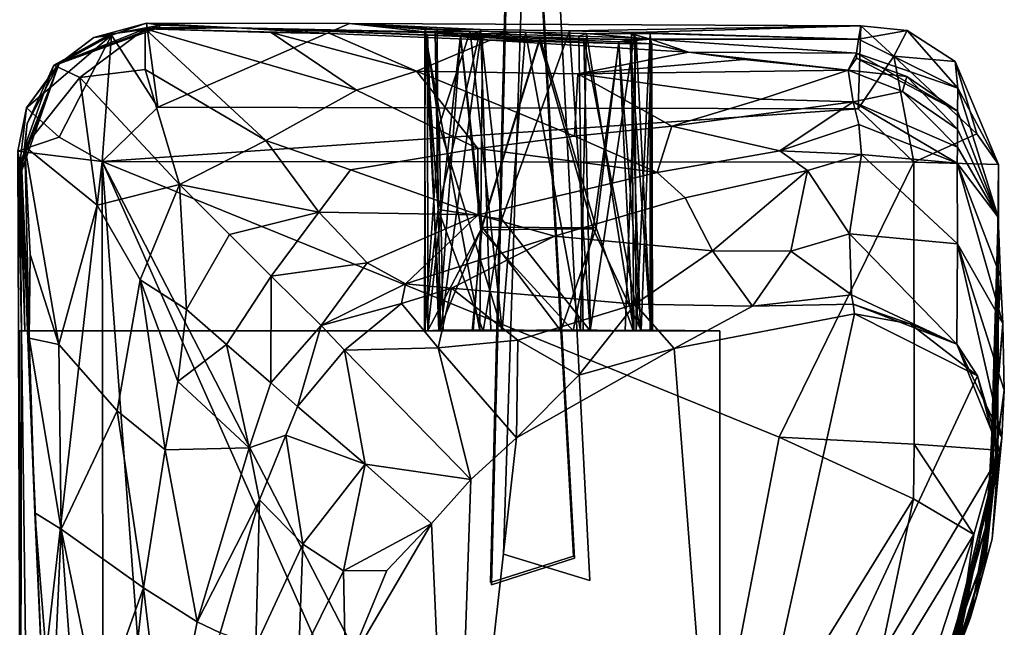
# Model space of a CAD drawing. Header units: millimetres. Extents: x -10 to 469, y -10 to 450.
# Tile 21 of 35: x 433 to 468, y 4 to 26. Entities that reach past the tile are written whole.
import ezdxf

# ---------------------------------------------------------------- set-up
doc = ezdxf.new("R2010")
doc.units = ezdxf.units.MM
doc.layers.add('Layer 01', color=7, linetype='Continuous', true_color=0x000000)

msp = doc.modelspace()

# ---------------------------------------------------------------- linework, layer by layer
at = {"layer": 'Layer 01'}
for points in [[(422.257, 19.522, 418.4), (439.435, 36.7, 418.4), (437.778, 79.085, 418.4), (408.037, 68.942, 418.4)], [(450.617, 42.777, 405.795), (452.661, 6.483, 407.117), (449.689, 5.535, 404.037)], [(450.617, 42.777, 405.795), (449.689, 5.535, 404.037), (452.661, 6.483, 407.117)], [(450.653, 42.704, 388.751), (452.697, 6.41, 390.072), (449.725, 5.462, 386.993)], [(450.653, 42.704, 388.751), (449.725, 5.462, 386.993), (452.697, 6.41, 390.072)], [(451.318, 42.847, 421.987), (453.236, 5.609, 421.218), (450.152, 6.556, 424.186)], [(451.318, 42.847, 421.987), (450.152, 6.556, 424.186), (453.236, 5.609, 421.218)], [(358.617, 19.522, 391.4), (377.78, 38.685, 391.4), (439.514, 36.779, 391.4), (422.257, 19.522, 391.4)], [(422.257, 19.522, 418.4), (422.257, 19.522, 391.4), (439.514, 36.779, 391.4), (439.435, 36.7, 418.4)], [(437.37, 25.317, 351.311), (434.105, 24.012, 353.259), (436.117, 25.117, 366.327)], [(434.105, 24.012, 353.259), (437.37, 25.317, 351.311), (435.034, 23.574, 346.518)], [(437.862, 25.359, 379.389), (434.288, 24.058, 393.489), (434.292, 24.065, 419.272), (437.901, 25.448, 418.555)], [(434.288, 24.058, 393.489), (437.862, 25.359, 379.389), (434.288, 24.058, 379.386)], [(436.117, 25.117, 366.327), (434.288, 24.058, 379.386), (437.862, 25.359, 379.389)], [(437.901, 25.448, 418.555), (434.292, 24.065, 419.272), (435.536, 24.998, 436.794)], [(437.364, 23.859, 342.859), (435.034, 23.574, 346.518), (437.37, 25.317, 351.311)], [(437.414, 25.513, 446.934), (435.536, 24.998, 436.794), (436.167, 25.086, 448.848)], [(435.536, 24.998, 436.794), (437.414, 25.513, 446.934), (437.901, 25.448, 418.555)], [(437.37, 25.317, 351.311), (436.117, 25.117, 366.327), (437.862, 25.359, 379.389)], [(437.414, 25.513, 446.934), (436.167, 25.086, 448.848), (437.817, 22.514, 449.9)], [(437.37, 25.317, 351.311), (441.674, 21.319, 323.854), (437.364, 23.859, 342.859)], [(437.37, 25.317, 351.311), (437.862, 25.359, 379.389), (440.613, 25.342, 402.407)], [(443.96, 25.146, 366.722), (437.37, 25.317, 351.311), (440.613, 25.342, 402.407)], [(444.909, 23.119, 335.193), (437.37, 25.317, 351.311), (441.862, 25.176, 353.367)], [(443.96, 25.146, 366.722), (441.862, 25.176, 353.367), (437.37, 25.317, 351.311)], [(444.909, 23.119, 335.193), (441.674, 21.319, 323.854), (437.37, 25.317, 351.311)], [(444.658, 25.503, 446.875), (437.414, 25.513, 446.934), (437.817, 22.514, 449.9)], [(440.613, 25.342, 402.407), (437.414, 25.513, 446.934), (444.658, 25.503, 446.875), (447.354, 25.2, 406.751)], [(437.414, 25.513, 446.934), (440.613, 25.342, 402.407), (437.901, 25.448, 418.555)], [(437.817, 22.514, 449.9), (462.82, 22.46, 449.9), (462.912, 25.422, 446.89), (444.658, 25.503, 446.875)], [(437.862, 25.359, 379.389), (437.901, 25.448, 418.555), (440.613, 25.342, 402.407)], [(447.717, 25.165, 404.281), (448.625, 25.064, 391.604), (447.448, 25.093, 388.769), (440.613, 25.342, 402.407)], [(447.354, 25.2, 406.751), (447.717, 25.165, 404.281), (440.613, 25.342, 402.407)], [(440.613, 25.342, 402.407), (448.617, 25.034, 385.943), (449.677, 24.906, 366.897), (443.96, 25.146, 366.722)], [(440.613, 25.342, 402.407), (447.448, 25.093, 388.769), (448.617, 25.034, 385.943)], [(447.788, 25.296, 424.691), (444.658, 25.503, 446.875), (449.342, 25.287, 426.37)], [(444.658, 25.503, 446.875), (447.788, 25.296, 424.691), (447.367, 25.292, 422.373)], [(444.658, 25.503, 446.875), (447.367, 25.292, 422.373), (447.354, 25.2, 406.751)], [(449.342, 25.287, 426.37), (444.658, 25.503, 446.875), (462.912, 25.422, 446.89), (452.519, 25.244, 426.711)], [(452.519, 25.244, 426.711), (462.912, 25.422, 446.89), (454.851, 25.177, 424.92)], [(462.828, 24.945, 420.197), (454.851, 25.177, 424.92), (462.912, 25.422, 446.89)], [(462.82, 22.46, 449.9), (464.095, 24.334, 449.398), (462.912, 25.422, 446.89)], [(462.828, 24.945, 420.197), (462.912, 25.422, 446.89), (464.563, 25.254, 446.948)], [(464.563, 25.254, 446.948), (462.912, 25.422, 446.89), (464.095, 24.334, 449.398)], [(434.299, 21.444, 449.612), (436.167, 25.086, 448.848), (433.135, 22.485, 447.665)], [(433.135, 22.485, 447.665), (436.167, 25.086, 448.848), (434.278, 24.051, 446.614)], [(436.117, 25.117, 366.327), (434.105, 24.012, 353.259), (434.288, 24.058, 379.386)], [(434.278, 24.051, 446.614), (436.167, 25.086, 448.848), (435.536, 24.998, 436.794)], [(435.536, 24.998, 436.794), (434.292, 24.065, 419.272), (434.278, 24.051, 446.614)], [(435.831, 20.58, 449.9), (436.167, 25.086, 448.848), (434.299, 21.444, 449.612)], [(437.817, 22.514, 449.9), (436.167, 25.086, 448.848), (435.831, 20.58, 449.9)], [(441.862, 25.176, 353.367), (447.048, 23.801, 340.13), (444.909, 23.119, 335.193)], [(443.96, 25.146, 366.722), (447.048, 23.801, 340.13), (441.862, 25.176, 353.367)], [(447.048, 23.801, 340.13), (443.96, 25.146, 366.722), (449.677, 24.906, 366.897)], [(447.863, 21.857, 421.013), (447.367, 25.292, 422.373), (447.334, 14.526, 423.307)], [(447.334, 14.526, 423.307), (447.367, 25.292, 422.373), (447.829, 18.855, 424.728)], [(447.367, 25.292, 422.373), (448.973, 25.234, 419.596), (447.354, 25.2, 406.751)], [(449.408, 25.134, 409.351), (447.354, 25.2, 406.751), (448.973, 25.234, 419.596)], [(447.91, 14.553, 403.957), (447.354, 25.2, 406.751), (447.362, 14.523, 406.335)], [(447.354, 25.2, 406.751), (449.408, 25.134, 409.351), (449.309, 14.526, 409.436)], [(447.717, 25.165, 404.281), (447.354, 25.2, 406.751), (447.91, 14.553, 403.957)], [(447.362, 14.523, 406.335), (447.354, 25.2, 406.751), (449.309, 14.526, 409.436)], [(447.367, 25.292, 422.373), (447.788, 25.296, 424.691), (447.829, 18.855, 424.728)], [(448.973, 25.234, 419.596), (447.367, 25.292, 422.373), (447.863, 21.857, 421.013)], [(447.846, 14.53, 386.993), (447.448, 25.093, 388.769), (447.457, 14.538, 389.791)], [(448.617, 25.034, 385.943), (447.448, 25.093, 388.769), (447.846, 14.53, 386.993)], [(447.448, 25.093, 388.769), (448.625, 25.064, 391.604), (447.457, 14.538, 389.791)], [(448.625, 25.064, 391.604), (449.392, 18.235, 392.202), (447.457, 14.538, 389.791)], [(449.348, 25.089, 402.246), (447.717, 25.165, 404.281), (447.91, 14.553, 403.957)], [(449.348, 25.089, 402.246), (448.625, 25.064, 391.604), (447.717, 25.165, 404.281)], [(447.829, 18.855, 424.728), (447.788, 25.296, 424.691), (449.342, 25.287, 426.37)], [(447.829, 18.855, 424.728), (449.342, 25.287, 426.37), (450.094, 18.517, 426.796)], [(449.35, 18.131, 385.412), (448.617, 25.034, 385.943), (447.846, 14.53, 386.993)], [(450.107, 14.536, 419.023), (448.973, 25.234, 419.596), (447.863, 21.857, 421.013)], [(449.703, 14.558, 402.302), (449.348, 25.089, 402.246), (447.91, 14.553, 403.957)], [(448.617, 25.034, 385.943), (449.35, 18.131, 385.412), (451.435, 24.912, 384.77)], [(449.677, 24.906, 366.897), (448.617, 25.034, 385.943), (451.435, 24.912, 384.77)], [(453.029, 24.961, 402.145), (451.461, 24.966, 392.769), (448.625, 25.064, 391.604), (449.348, 25.089, 402.246)], [(448.625, 25.064, 391.604), (451.461, 24.966, 392.769), (449.392, 18.235, 392.202)], [(450.94, 25.188, 418.892), (448.973, 25.234, 419.596), (450.107, 14.536, 419.023)], [(449.408, 25.134, 409.351), (448.973, 25.234, 419.596), (450.94, 25.188, 418.892)], [(453.007, 14.569, 409.441), (449.309, 14.526, 409.436), (449.408, 25.134, 409.351), (452.851, 25.045, 409.57)], [(452.519, 25.244, 426.711), (450.094, 18.517, 426.796), (449.342, 25.287, 426.37)], [(453.029, 24.961, 402.145), (449.348, 25.089, 402.246), (449.703, 14.558, 402.302), (453.265, 14.53, 402.237)], [(453.469, 18.207, 392.234), (449.392, 18.235, 392.202), (451.461, 24.966, 392.769)], [(449.408, 25.134, 409.351), (450.94, 25.188, 418.892), (452.851, 25.045, 409.57)], [(450.094, 18.517, 426.796), (452.519, 25.244, 426.711), (453.249, 14.528, 426.493)], [(450.94, 25.188, 418.892), (450.107, 14.536, 419.023), (452.907, 14.522, 419.207)], [(452.907, 14.522, 419.207), (453.125, 25.146, 419.262), (450.94, 25.188, 418.892)], [(450.94, 25.188, 418.892), (453.125, 25.146, 419.262), (452.851, 25.045, 409.57)], [(453.469, 18.207, 392.234), (451.461, 24.966, 392.769), (454.28, 24.846, 391.594)], [(451.461, 24.966, 392.769), (454.685, 24.937, 403.438), (454.28, 24.846, 391.594)], [(451.461, 24.966, 392.769), (453.029, 24.961, 402.145), (454.685, 24.937, 403.438)], [(453.249, 14.528, 426.493), (452.519, 25.244, 426.711), (454.851, 25.177, 424.92)], [(453.125, 25.146, 419.262), (454.898, 24.987, 407.937), (452.851, 25.045, 409.57)], [(452.851, 25.045, 409.57), (454.898, 24.987, 407.937), (454.504, 14.523, 408.296), (453.007, 14.569, 409.441)], [(454.809, 14.525, 420.714), (453.125, 25.146, 419.262), (452.907, 14.522, 419.207)], [(455.048, 14.551, 404.099), (454.685, 24.937, 403.438), (453.029, 24.961, 402.145)], [(455.048, 14.551, 404.099), (453.029, 24.961, 402.145), (453.265, 14.53, 402.237)], [(454.809, 14.525, 420.714), (454.731, 25.129, 420.636), (453.125, 25.146, 419.262)], [(454.898, 24.987, 407.937), (453.125, 25.146, 419.262), (454.731, 25.129, 420.636)], [(453.249, 14.528, 426.493), (454.851, 25.177, 424.92), (454.89, 14.533, 424.864)], [(455.417, 14.551, 406.239), (454.504, 14.523, 408.296), (454.898, 24.987, 407.937)], [(454.731, 25.129, 420.636), (454.809, 14.525, 420.714), (455.392, 14.543, 422.861), (455.395, 25.148, 422.752)], [(455.408, 24.948, 405.147), (454.731, 25.129, 420.636), (455.395, 25.148, 422.752)], [(455.408, 24.948, 405.147), (454.898, 24.987, 407.937), (454.731, 25.129, 420.636)], [(454.89, 14.533, 424.864), (454.851, 25.177, 424.92), (455.395, 25.148, 422.752)], [(454.851, 25.177, 424.92), (462.828, 24.945, 420.197), (455.395, 25.148, 422.752)], [(454.89, 14.533, 424.864), (455.395, 25.148, 422.752), (455.392, 14.543, 422.861)], [(455.417, 14.551, 406.239), (454.898, 24.987, 407.937), (455.408, 24.948, 405.147)], [(462.828, 24.945, 420.197), (455.408, 24.948, 405.147), (455.395, 25.148, 422.752)], [(462.828, 24.945, 420.197), (464.563, 25.254, 446.948), (466.375, 23.194, 414.433)], [(464.563, 25.254, 446.948), (464.095, 24.334, 449.398), (466.284, 24.145, 447.462)], [(464.563, 25.254, 446.948), (466.284, 24.145, 447.462), (466.375, 23.194, 414.433)], [(449.677, 24.906, 366.897), (456.756, 24.479, 366.404), (452.815, 23.711, 338.96), (447.048, 23.801, 340.13)], [(451.435, 24.912, 384.77), (449.35, 18.131, 385.412), (453.355, 18.167, 385.308)], [(449.677, 24.906, 366.897), (451.435, 24.912, 384.77), (454.27, 24.793, 385.935)], [(455.448, 24.771, 388.77), (456.756, 24.479, 366.404), (449.677, 24.906, 366.897), (454.27, 24.793, 385.935)], [(454.27, 24.793, 385.935), (451.435, 24.912, 384.77), (453.355, 18.167, 385.308)], [(454.27, 24.793, 385.935), (453.355, 18.167, 385.308), (455.075, 14.537, 387.049)], [(453.469, 18.207, 392.234), (454.28, 24.846, 391.594), (454.787, 14.538, 391.098)], [(455.448, 24.771, 388.77), (454.27, 24.793, 385.935), (455.075, 14.537, 387.049)], [(454.28, 24.846, 391.594), (454.685, 24.937, 403.438), (455.408, 24.948, 405.147)], [(454.28, 24.846, 391.594), (455.408, 24.948, 405.147), (455.448, 24.771, 388.77)], [(455.448, 24.771, 388.77), (455.476, 14.524, 389.17), (454.787, 14.538, 391.098), (454.28, 24.846, 391.594)], [(454.685, 24.937, 403.438), (455.417, 14.551, 406.239), (455.408, 24.948, 405.147)], [(455.417, 14.551, 406.239), (454.685, 24.937, 403.438), (455.048, 14.551, 404.099)], [(455.075, 14.537, 387.049), (455.476, 14.524, 389.17), (455.448, 24.771, 388.77)], [(456.756, 24.479, 366.404), (455.448, 24.771, 388.77), (455.408, 24.948, 405.147)], [(462.763, 24.443, 391.412), (456.756, 24.479, 366.404), (455.408, 24.948, 405.147)], [(462.763, 24.443, 391.412), (455.408, 24.948, 405.147), (462.828, 24.945, 420.197)], [(462.828, 24.945, 420.197), (466.375, 23.194, 414.433), (462.763, 24.443, 391.412)], [(458.738, 24.216, 353.511), (452.815, 23.711, 338.96), (456.756, 24.479, 366.404)], [(462.46, 23.839, 348.744), (456.756, 24.479, 366.404), (462.763, 24.443, 391.412)], [(456.756, 24.479, 366.404), (462.46, 23.839, 348.744), (458.738, 24.216, 353.511)], [(462.46, 23.839, 348.744), (462.763, 24.443, 391.412), (462.761, 24.263, 379.567)], [(464.556, 23.615, 367.04), (462.46, 23.839, 348.744), (462.761, 24.263, 379.567)], [(462.763, 24.443, 391.412), (466.358, 22.375, 377.03), (462.761, 24.263, 379.567)], [(462.761, 24.263, 379.567), (466.358, 22.375, 377.03), (464.556, 23.615, 367.04)], [(462.763, 24.443, 391.412), (466.375, 23.194, 414.433), (466.358, 22.375, 377.03)], [(464.805, 20.551, 449.904), (464.095, 24.334, 449.398), (462.82, 22.46, 449.9)], [(467.05, 21.565, 449.057), (466.284, 24.145, 447.462), (464.095, 24.334, 449.398)], [(464.095, 24.334, 449.398), (464.805, 20.551, 449.904), (467.05, 21.565, 449.057)], [(434.292, 24.065, 419.272), (432.927, 20.485, 406.853), (432.896, 20.495, 420.2)], [(434.292, 24.065, 419.272), (432.896, 20.495, 420.2), (433.135, 22.485, 447.665)], [(432.956, 20.476, 393.507), (432.927, 20.485, 406.853), (434.292, 24.065, 419.272), (434.288, 24.058, 393.489)], [(434.288, 24.058, 393.489), (432.967, 20.251, 380.309), (432.956, 20.476, 393.507)], [(434.288, 24.058, 393.489), (434.288, 24.058, 379.386), (432.967, 20.251, 380.309)], [(433.157, 21.934, 368.462), (432.967, 20.251, 380.309), (434.288, 24.058, 379.386)], [(433.075, 21.11, 350.497), (433.157, 21.934, 368.462), (434.105, 24.012, 353.259)], [(433.075, 21.11, 350.497), (434.105, 24.012, 353.259), (435.034, 23.574, 346.518)], [(433.135, 22.485, 447.665), (434.278, 24.051, 446.614), (434.292, 24.065, 419.272)], [(434.105, 24.012, 353.259), (433.157, 21.934, 368.462), (434.288, 24.058, 379.386)], [(452.815, 23.711, 338.96), (458.738, 24.216, 353.511), (462.46, 23.839, 348.744)], [(467.05, 21.565, 449.057), (467.823, 20.462, 446.886), (466.284, 24.145, 447.462)], [(466.284, 24.145, 447.462), (467.823, 20.462, 446.886), (466.375, 23.194, 414.433)], [(435.648, 19.017, 334.186), (433.075, 21.11, 350.497), (435.034, 23.574, 346.518)], [(437.364, 23.859, 342.859), (438.588, 19.758, 323.619), (435.034, 23.574, 346.518)], [(435.648, 19.017, 334.186), (435.034, 23.574, 346.518), (438.588, 19.758, 323.619)], [(438.588, 19.758, 323.619), (437.364, 23.859, 342.859), (441.674, 21.319, 323.854)], [(449.239, 21.044, 313.731), (444.909, 23.119, 335.193), (447.048, 23.801, 340.13)], [(452.696, 21.477, 313.669), (449.239, 21.044, 313.731), (447.048, 23.801, 340.13)], [(452.696, 21.477, 313.669), (447.048, 23.801, 340.13), (452.815, 23.711, 338.96)], [(456.164, 21.833, 313.612), (452.696, 21.477, 313.669), (452.815, 23.711, 338.96)], [(459.353, 22.804, 326.863), (452.815, 23.711, 338.96), (462.46, 23.839, 348.744)], [(452.815, 23.711, 338.96), (459.353, 22.804, 326.863), (456.164, 21.833, 313.612)], [(462.642, 22.707, 322.494), (459.353, 22.804, 326.863), (462.46, 23.839, 348.744)], [(464.556, 23.615, 367.04), (464.406, 23.072, 339.749), (462.46, 23.839, 348.744)], [(462.46, 23.839, 348.744), (464.406, 23.072, 339.749), (462.642, 22.707, 322.494)], [(466.359, 21.729, 349.116), (464.406, 23.072, 339.749), (464.556, 23.615, 367.04)], [(466.358, 22.375, 377.03), (466.359, 21.729, 349.116), (464.556, 23.615, 367.04)], [(444.909, 23.119, 335.193), (449.239, 21.044, 313.731), (444.696, 20.271, 313.054), (441.674, 21.319, 323.854)], [(464.406, 23.072, 339.749), (466.358, 21.085, 321.174), (462.642, 22.707, 322.494)], [(466.359, 21.729, 349.116), (466.358, 21.085, 321.174), (464.406, 23.072, 339.749)], [(466.375, 23.194, 414.433), (467.81, 18.582, 364.148), (466.358, 22.375, 377.03)], [(466.375, 23.194, 414.433), (467.823, 20.462, 446.886), (467.81, 18.582, 364.148)], [(437.817, 22.514, 449.9), (435.831, 20.58, 449.9), (462.82, 22.46, 449.9)], [(456.164, 21.833, 313.612), (459.353, 22.804, 326.863), (462.642, 22.707, 322.494)], [(460.016, 20.961, 286.929), (456.164, 21.833, 313.612), (462.642, 22.707, 322.494)], [(462.642, 22.707, 322.494), (462.844, 21.896, 302.523), (460.016, 20.961, 286.929)], [(462.642, 22.707, 322.494), (466.358, 21.085, 321.174), (466.346, 20.511, 295.379)], [(462.642, 22.707, 322.494), (466.346, 20.511, 295.379), (462.844, 21.896, 302.523)], [(434.299, 21.444, 449.612), (433.135, 22.485, 447.665), (432.827, 20.943, 446.914)], [(432.896, 20.495, 420.2), (432.827, 20.943, 446.914), (433.135, 22.485, 447.665)], [(462.82, 22.46, 449.9), (435.831, 20.58, 449.9), (464.805, 20.551, 449.904)], [(466.358, 22.375, 377.03), (467.81, 18.582, 364.148), (466.359, 21.729, 349.116)], [(433.075, 21.11, 350.497), (432.967, 20.251, 380.309), (433.157, 21.934, 368.462)], [(448.007, 14.522, 420.574), (447.863, 21.857, 421.013), (447.334, 14.526, 423.307)], [(448.007, 14.522, 420.574), (450.107, 14.536, 419.023), (447.863, 21.857, 421.013)], [(455.648, 20.186, 287.351), (452.696, 21.477, 313.669), (456.164, 21.833, 313.612)], [(460.016, 20.961, 286.929), (455.648, 20.186, 287.351), (456.164, 21.833, 313.612)], [(462.939, 20.827, 268.101), (460.016, 20.961, 286.929), (462.844, 21.896, 302.523)], [(462.844, 21.896, 302.523), (466.346, 20.511, 295.379), (462.939, 20.827, 268.101)], [(432.827, 20.943, 446.914), (435.831, 20.58, 449.9), (434.299, 21.444, 449.612)], [(455.648, 20.186, 287.351), (449.239, 21.044, 313.731), (452.696, 21.477, 313.669)], [(464.805, 20.551, 449.904), (467.823, 20.462, 446.886), (467.05, 21.565, 449.057)], [(466.359, 21.729, 349.116), (467.81, 18.582, 364.148), (466.358, 21.085, 321.174)], [(432.967, 20.251, 380.309), (433.075, 21.11, 350.497), (433.221, 14.266, 359.522)], [(433.221, 14.266, 359.522), (433.075, 21.11, 350.497), (433.264, 17.248, 350.702)], [(434.28, 14.035, 342.163), (433.264, 17.248, 350.702), (433.075, 21.11, 350.497)], [(434.28, 14.035, 342.163), (433.075, 21.11, 350.497), (435.648, 19.017, 334.186)], [(438.588, 19.758, 323.619), (441.674, 21.319, 323.854), (443.56, 18.761, 303.607)], [(443.56, 18.761, 303.607), (441.674, 21.319, 323.854), (444.696, 20.271, 313.054)], [(435.831, 20.58, 449.9), (432.827, 20.943, 446.914), (432.92, -5.03, 446.887)], [(432.896, 20.495, 420.2), (432.949, 14.522, 429.848), (432.827, 20.943, 446.914)], [(432.92, -5.03, 446.887), (432.827, 20.943, 446.914), (432.949, 14.522, 429.848)], [(449.251, 18.675, 286.879), (444.696, 20.271, 313.054), (449.239, 21.044, 313.731)], [(455.648, 20.186, 287.351), (449.251, 18.675, 286.879), (449.239, 21.044, 313.731)], [(455.648, 20.186, 287.351), (460.016, 20.961, 286.929), (461.013, 20.254, 258.163), (456.64, 19.283, 259.213)], [(462.939, 20.827, 268.101), (461.013, 20.254, 258.163), (460.016, 20.961, 286.929)], [(461.013, 20.254, 258.163), (462.939, 20.827, 268.101), (462.503, 17.996, 125.585)], [(462.939, 20.827, 268.101), (466.366, 17.629, 171.735), (462.503, 17.996, 125.585)], [(462.939, 20.827, 268.101), (466.346, 20.511, 295.379), (466.366, 17.629, 171.735)], [(466.358, 21.085, 321.174), (467.81, 18.582, 364.148), (466.346, 20.511, 295.379)], [(432.927, 20.485, 406.853), (433.072, 14.522, 405.634), (432.896, 20.495, 420.2)], [(433.072, 14.522, 405.634), (432.949, 14.522, 429.848), (432.896, 20.495, 420.2)], [(435.87, -4.574, 449.9), (435.831, 20.58, 449.9), (432.92, -5.03, 446.887)], [(432.956, 20.476, 393.507), (433.072, 14.522, 405.634), (432.927, 20.485, 406.853)], [(433.072, 14.522, 405.634), (432.956, 20.476, 393.507), (432.967, 20.251, 380.309), (433.161, 14.523, 379.714)], [(457.229, -3.711, 449.901), (459.994, 10.731, 449.899), (435.831, 20.58, 449.9), (450.07, -7.04, 449.902)], [(437.842, -6.47, 449.905), (435.831, 20.58, 449.9), (435.87, -4.574, 449.9)], [(447.86, -6.47, 449.9), (450.07, -7.04, 449.902), (435.831, 20.58, 449.9)], [(435.831, 20.58, 449.9), (437.842, -6.47, 449.905), (447.86, -6.47, 449.9)], [(459.994, 10.731, 449.899), (464.805, 20.551, 449.904), (435.831, 20.58, 449.9)], [(464.805, 20.551, 449.904), (459.994, 10.731, 449.899), (464.816, 10.486, 449.9)], [(467.823, 20.462, 446.886), (464.805, 20.551, 449.904), (464.816, 10.486, 449.9), (467.806, 10.268, 446.977)], [(466.346, 20.511, 295.379), (467.81, 18.582, 364.148), (467.897, 16.471, 278.811)], [(466.346, 20.511, 295.379), (467.897, 16.471, 278.811), (467.982, 14.785, 212.653)], [(466.346, 20.511, 295.379), (467.982, 14.785, 212.653), (466.366, 17.629, 171.735)], [(467.718, 10.009, 403.442), (467.81, 18.582, 364.148), (467.823, 20.462, 446.886)], [(467.718, 10.009, 403.442), (467.823, 20.462, 446.886), (467.806, 10.268, 446.977)], [(433.429, 8.03, 377.043), (432.967, 20.251, 380.309), (433.221, 14.266, 359.522)], [(433.161, 14.523, 379.714), (432.967, 20.251, 380.309), (433.429, 8.03, 377.043)], [(443.56, 18.761, 303.607), (444.696, 20.271, 313.054), (449.251, 18.675, 286.879)], [(449.251, 18.675, 286.879), (455.648, 20.186, 287.351), (456.64, 19.283, 259.213), (451.983, 17.903, 259.439)], [(461.013, 20.254, 258.163), (457.619, 17.389, 136.173), (456.64, 19.283, 259.213)], [(460.42, 17.37, 105.949), (457.619, 17.389, 136.173), (461.013, 20.254, 258.163)], [(461.013, 20.254, 258.163), (462.503, 17.996, 125.585), (460.42, 17.37, 105.949)], [(437.189, 16.345, 322.433), (435.648, 19.017, 334.186), (438.588, 19.758, 323.619)], [(438.588, 19.758, 323.619), (438.846, 15.294, 309.62), (437.189, 16.345, 322.433)], [(438.588, 19.758, 323.619), (443.56, 18.761, 303.607), (440.382, 17.964, 309.747)], [(438.588, 19.758, 323.619), (440.382, 17.964, 309.747), (438.846, 15.294, 309.62)], [(434.28, 14.035, 342.163), (435.648, 19.017, 334.186), (437.189, 16.345, 322.433), (436.37, 11.673, 324.984)], [(457.619, 17.389, 136.173), (451.983, 17.903, 259.439), (456.64, 19.283, 259.213)], [(440.382, 17.964, 309.747), (443.56, 18.761, 303.607), (441.862, 16.484, 295.802)], [(441.862, 16.484, 295.802), (443.56, 18.761, 303.607), (445.297, 16.956, 281.683)], [(449.251, 18.675, 286.879), (445.297, 16.956, 281.683), (443.56, 18.761, 303.607)], [(445.297, 16.956, 281.683), (449.251, 18.675, 286.879), (446.662, 16.21, 263.553)], [(451.983, 17.903, 259.439), (446.662, 16.21, 263.553), (449.251, 18.675, 286.879)], [(447.334, 14.526, 423.307), (447.829, 18.855, 424.728), (449.43, 14.52, 426.621)], [(447.829, 18.855, 424.728), (450.094, 18.517, 426.796), (449.43, 14.52, 426.621)], [(453.249, 14.528, 426.493), (449.43, 14.52, 426.621), (450.094, 18.517, 426.796)], [(467.521, 8.546, 310.11), (467.897, 16.471, 278.811), (467.81, 18.582, 364.148)], [(467.521, 8.546, 310.11), (467.81, 18.582, 364.148), (467.623, 9.342, 362.818)], [(467.718, 10.009, 403.442), (467.623, 9.342, 362.818), (467.81, 18.582, 364.148)], [(440.265, 14.039, 295.678), (438.846, 15.294, 309.62), (440.382, 17.964, 309.747), (441.862, 16.484, 295.802)], [(449.043, 14.523, 392.179), (447.457, 14.538, 389.791), (449.392, 18.235, 392.202)], [(449.079, 14.523, 385.498), (449.35, 18.131, 385.412), (447.846, 14.53, 386.993)], [(449.392, 18.235, 392.202), (452.202, 14.522, 392.816), (449.043, 14.523, 392.179)], [(449.079, 14.523, 385.498), (452.645, 14.524, 384.811), (449.35, 18.131, 385.412)], [(453.355, 18.167, 385.308), (449.35, 18.131, 385.412), (452.645, 14.524, 384.811)], [(452.202, 14.522, 392.816), (449.392, 18.235, 392.202), (453.469, 18.207, 392.234)], [(453.469, 18.207, 392.234), (454.787, 14.538, 391.098), (452.202, 14.522, 392.816)], [(452.645, 14.524, 384.811), (455.075, 14.537, 387.049), (453.355, 18.167, 385.308)], [(460.42, 17.37, 105.949), (462.503, 17.996, 125.585), (462.582, 15.816, 28.247)], [(462.503, 17.996, 125.585), (466.366, 17.629, 171.735), (466.338, 14.052, 16.111)], [(462.503, 17.996, 125.585), (466.338, 14.052, 16.111), (462.582, 15.816, 28.247)], [(451.983, 17.903, 259.439), (448.296, 16.051, 242.81), (446.662, 16.21, 263.553)], [(451.983, 17.903, 259.439), (457.619, 17.389, 136.173), (454.856, 15.475, 83.875), (448.296, 16.051, 242.81)], [(466.366, 17.629, 171.735), (467.944, 10.703, 37.116), (466.338, 14.052, 16.111)], [(466.366, 17.629, 171.735), (467.982, 14.785, 212.653), (468.035, 12.408, 115.178)], [(466.366, 17.629, 171.735), (468.035, 12.408, 115.178), (467.944, 10.703, 37.116)], [(434.28, 14.035, 342.163), (433.221, 14.266, 359.522), (433.264, 17.248, 350.702)], [(459.047, 15.412, 26.512), (454.856, 15.475, 83.875), (457.619, 17.389, 136.173)], [(460.42, 17.37, 105.949), (459.047, 15.412, 26.512), (457.619, 17.389, 136.173)], [(460.42, 17.37, 105.949), (462.582, 15.816, 28.247), (459.047, 15.412, 26.512)], [(441.862, 16.484, 295.802), (445.297, 16.956, 281.683), (443.649, 14.718, 273.012)], [(443.649, 14.718, 273.012), (445.297, 16.956, 281.683), (446.662, 16.21, 263.553)], [(438.084, 10.28, 307.837), (436.37, 11.673, 324.984), (437.189, 16.345, 322.433)], [(438.084, 10.28, 307.837), (437.189, 16.345, 322.433), (438.538, 12.718, 307.893)], [(437.189, 16.345, 322.433), (438.846, 15.294, 309.62), (438.538, 12.718, 307.893)], [(441.862, 16.484, 295.802), (441.847, 12.672, 275.472), (440.265, 14.039, 295.678)], [(441.862, 16.484, 295.802), (443.649, 14.718, 273.012), (441.847, 12.672, 275.472)], [(443.649, 14.718, 273.012), (446.662, 16.21, 263.553), (446.513, 15.507, 251.807)], [(446.662, 16.21, 263.553), (448.296, 16.051, 242.81), (446.513, 15.507, 251.807)], [(467.423, 7.7, 252.176), (467.897, 16.471, 278.811), (467.521, 8.546, 310.11)], [(467.423, 7.7, 252.176), (467.982, 14.785, 212.653), (467.897, 16.471, 278.811)], [(448.296, 16.051, 242.81), (447.827, 13.918, 168.809), (446.513, 15.507, 251.807)], [(450.667, 14.199, 116.346), (447.827, 13.918, 168.809), (448.296, 16.051, 242.81)], [(454.856, 15.475, 83.875), (450.667, 14.199, 116.346), (448.296, 16.051, 242.81)], [(459.047, 15.412, 26.512), (462.582, 15.816, 28.247), (462.636, 15.474, 14.063)], [(462.582, 15.816, 28.247), (466.338, 14.052, 16.111), (462.636, 15.474, 14.063)], [(443.649, 14.718, 273.012), (446.513, 15.507, 251.807), (444.484, 13.836, 251.512)], [(444.484, 13.836, 251.512), (446.513, 15.507, 251.807), (447.827, 13.918, 168.809)], [(452.845, 12.948, 23.503), (450.667, 14.199, 116.346), (454.856, 15.475, 83.875)], [(456.252, 13.9, 0), (452.845, 12.948, 23.503), (454.856, 15.475, 83.875)], [(459.047, 15.412, 26.512), (456.252, 13.9, 0), (454.856, 15.475, 83.875)], [(462.687, 15.131), (456.252, 13.9, 0), (459.047, 15.412, 26.512), (462.636, 15.474, 14.063)], [(464.671, 14.776), (462.687, 15.131), (462.636, 15.474, 14.063)], [(462.636, 15.474, 14.063), (466.338, 14.052, 16.111), (464.671, 14.776)], [(438.538, 12.718, 307.893), (438.846, 15.294, 309.62), (440.265, 14.039, 295.678)], [(462.687, 15.131), (457.86, -6.802, 0), (456.252, 13.9, 0)], [(457.86, -6.802, 0), (462.687, 15.131), (467.083, 12.918, 0)], [(464.671, 14.776), (467.083, 12.918, 0), (462.687, 15.131)], [(464.671, 14.776), (466.338, 14.052, 16.111), (467.083, 12.918, 0)], [(467.251, 6.316, 159.721), (467.982, 14.785, 212.653), (467.423, 7.7, 252.176)], [(467.251, 6.316, 159.721), (468.035, 12.408, 115.178), (467.982, 14.785, 212.653)], [(457.879, 14.523, 379.714), (457.879, 1.523, 379.714), (432.879, 1.523, 379.714), (432.879, 14.523, 379.714)], [(432.879, 14.522, 429.848), (457.879, 14.522, 429.848), (457.879, 14.523, 379.714), (432.879, 14.523, 379.714)], [(432.879, 1.522, 429.848), (457.879, 1.522, 429.848), (457.879, 14.522, 429.848), (432.879, 14.522, 429.848)], [(432.949, 14.522, 429.848), (433.122, 1.522, 429.848), (432.92, -5.03, 446.887)], [(453.249, 14.528, 426.493), (432.949, 14.522, 429.848), (449.43, 14.52, 426.621)], [(457.878, 14.522, 429.848), (432.949, 14.522, 429.848), (453.249, 14.528, 426.493)], [(447.334, 14.526, 423.307), (432.949, 14.522, 429.848), (448.007, 14.522, 420.574)], [(447.334, 14.526, 423.307), (449.43, 14.52, 426.621), (432.949, 14.522, 429.848)], [(433.072, 14.522, 405.634), (448.007, 14.522, 420.574), (432.949, 14.522, 429.848)], [(457.878, 1.522, 429.848), (433.122, 1.522, 429.848), (432.949, 14.522, 429.848), (457.878, 14.522, 429.848)], [(447.362, 14.523, 406.335), (449.309, 14.526, 409.436), (433.072, 14.522, 405.634)], [(433.072, 14.522, 405.634), (449.309, 14.526, 409.436), (448.007, 14.522, 420.574)], [(447.362, 14.523, 406.335), (433.072, 14.522, 405.634), (433.161, 14.523, 379.714), (449.043, 14.523, 392.179)], [(433.161, 14.523, 379.714), (447.846, 14.53, 386.993), (447.457, 14.538, 389.791)], [(433.161, 14.523, 379.714), (447.457, 14.538, 389.791), (449.043, 14.523, 392.179)], [(449.079, 14.523, 385.498), (447.846, 14.53, 386.993), (433.161, 14.523, 379.714)], [(449.079, 14.523, 385.498), (433.161, 14.523, 379.714), (452.645, 14.524, 384.811)], [(457.878, 14.523, 379.714), (452.645, 14.524, 384.811), (433.161, 14.523, 379.714)], [(433.161, 14.523, 379.714), (433.729, 1.522, 379.714), (457.878, 1.523, 379.714), (457.878, 14.523, 379.714)], [(433.729, 1.522, 379.714), (433.161, 14.523, 379.714), (433.429, 8.03, 377.043)], [(443.649, 14.718, 273.012), (442.806, 11.824, 252.337), (441.847, 12.672, 275.472)], [(443.649, 14.718, 273.012), (444.484, 13.836, 251.512), (442.806, 11.824, 252.337)], [(449.043, 14.523, 392.179), (447.91, 14.553, 403.957), (447.362, 14.523, 406.335)], [(447.91, 14.553, 403.957), (449.043, 14.523, 392.179), (449.703, 14.558, 402.302)], [(448.007, 14.522, 420.574), (453.007, 14.569, 409.441), (454.504, 14.523, 408.296), (450.107, 14.536, 419.023)], [(449.309, 14.526, 409.436), (453.007, 14.569, 409.441), (448.007, 14.522, 420.574)], [(449.043, 14.523, 392.179), (452.202, 14.522, 392.816), (453.265, 14.53, 402.237), (449.703, 14.558, 402.302)], [(450.107, 14.536, 419.023), (454.504, 14.523, 408.296), (452.907, 14.522, 419.207)], [(454.787, 14.538, 391.098), (453.265, 14.53, 402.237), (452.202, 14.522, 392.816)], [(455.075, 14.537, 387.049), (452.645, 14.524, 384.811), (457.878, 14.523, 379.714)], [(454.809, 14.525, 420.714), (452.907, 14.522, 419.207), (454.504, 14.523, 408.296)], [(457.878, 14.522, 429.848), (453.249, 14.528, 426.493), (454.89, 14.533, 424.864)], [(457.878, 14.522, 404.781), (455.048, 14.551, 404.099), (453.265, 14.53, 402.237)], [(454.787, 14.538, 391.098), (455.476, 14.524, 389.17), (453.265, 14.53, 402.237)], [(453.265, 14.53, 402.237), (455.476, 14.524, 389.17), (457.878, 14.523, 379.714)], [(457.878, 14.523, 379.714), (457.878, 14.522, 404.781), (453.265, 14.53, 402.237)], [(454.504, 14.523, 408.296), (455.417, 14.551, 406.239), (457.878, 14.522, 404.781)], [(454.504, 14.523, 408.296), (457.878, 14.522, 429.848), (454.809, 14.525, 420.714)], [(457.878, 14.522, 404.781), (457.878, 14.522, 429.848), (454.504, 14.523, 408.296)], [(455.392, 14.543, 422.861), (454.809, 14.525, 420.714), (457.878, 14.522, 429.848)], [(454.89, 14.533, 424.864), (455.392, 14.543, 422.861), (457.878, 14.522, 429.848)], [(455.417, 14.551, 406.239), (455.048, 14.551, 404.099), (457.878, 14.522, 404.781)], [(455.075, 14.537, 387.049), (457.878, 14.523, 379.714), (455.476, 14.524, 389.17)], [(457.878, 14.523, 379.714), (457.878, 1.523, 379.714), (457.878, 1.522, 429.848), (457.878, 14.522, 404.781)], [(457.878, 14.522, 404.781), (457.878, 1.522, 429.848), (457.878, 14.522, 429.848)], [(457.879, 14.523, 379.714), (457.879, 14.522, 429.848), (457.879, 1.522, 429.848), (457.879, 1.523, 379.714)], [(433.429, 8.03, 377.043), (433.221, 14.266, 359.522), (434.372, 7.449, 342.048)], [(433.221, 14.266, 359.522), (434.28, 14.035, 342.163), (434.372, 7.449, 342.048)], [(450.667, 14.199, 116.346), (450.624, 10.706, 0.001), (447.827, 13.918, 168.809)], [(450.624, 10.706, 0.001), (450.667, 14.199, 116.346), (452.845, 12.948, 23.503)], [(434.372, 7.449, 342.048), (434.28, 14.035, 342.163), (436.37, 11.673, 324.984)], [(438.538, 12.718, 307.893), (440.265, 14.039, 295.678), (441.082, 10.351, 273.22)], [(441.082, 10.351, 273.22), (440.265, 14.039, 295.678), (441.847, 12.672, 275.472)], [(444.484, 13.836, 251.512), (445.221, 9.77, 125.859), (442.806, 11.824, 252.337)], [(444.484, 13.836, 251.512), (447.827, 13.918, 168.809), (448.989, 9.223, 0)], [(444.484, 13.836, 251.512), (448.989, 9.223, 0), (445.221, 9.77, 125.859)], [(448.989, 9.223, 0), (447.827, 13.918, 168.809), (450.624, 10.706, 0.001)], [(456.252, 13.9, 0), (457.86, -6.802, 0), (448.347, -9.47), (450.624, 10.706, 0.001)], [(452.845, 12.948, 23.503), (456.252, 13.9, 0), (450.624, 10.706, 0.001)], [(466.338, 14.052, 16.111), (467.944, 10.703, 37.116), (467.889, 10.179, 13.453)], [(466.338, 14.052, 16.111), (467.889, 10.179, 13.453), (467.083, 12.918, 0)], [(441.082, 10.351, 273.22), (438.084, 10.28, 307.837), (438.538, 12.718, 307.893)], [(442.385, 10.805, 252.146), (441.082, 10.351, 273.22), (441.847, 12.672, 275.472), (442.806, 11.824, 252.337)], [(457.86, -6.802, 0), (467.083, 12.918, 0), (467.817, 10)], [(467.083, 12.918, 0), (467.889, 10.179, 13.453), (467.817, 10)], [(467.047, 5.024, 60.774), (467.944, 10.703, 37.116), (468.035, 12.408, 115.178)], [(467.251, 6.316, 159.721), (467.047, 5.024, 60.774), (468.035, 12.408, 115.178)], [(437.303, 5.353, 307.733), (434.372, 7.449, 342.048), (436.37, 11.673, 324.984)], [(436.37, 11.673, 324.984), (438.084, 10.28, 307.837), (437.303, 5.353, 307.733)], [(442.385, 10.805, 252.146), (442.806, 11.824, 252.337), (445.221, 9.77, 125.859)], [(441.449, 8.49, 251.637), (441.082, 10.351, 273.22), (442.385, 10.805, 252.146)], [(442.385, 10.805, 252.146), (442.999, 6.911, 147.949), (441.449, 8.49, 251.637)], [(442.385, 10.805, 252.146), (445.221, 9.77, 125.859), (442.999, 6.911, 147.949)], [(450.624, 10.706, 0.001), (448.347, -9.47), (448.989, 9.223, 0)], [(464.788, 8.529, 449.9), (459.994, 10.731, 449.899), (457.229, -3.711, 449.901)], [(464.816, 10.486, 449.9), (459.994, 10.731, 449.899), (464.788, 8.529, 449.9)], [(467.047, 5.024, 60.774), (467.599, 7.099, 10.993), (467.944, 10.703, 37.116)], [(467.944, 10.703, 37.116), (467.599, 7.099, 10.993), (467.889, 10.179, 13.453)], [(439.219, 4.132, 272.717), (437.303, 5.353, 307.733), (438.084, 10.28, 307.837)], [(439.219, 4.132, 272.717), (438.084, 10.28, 307.837), (441.082, 10.351, 273.22)], [(439.219, 4.132, 272.717), (441.082, 10.351, 273.22), (441.449, 8.49, 251.637)], [(466.946, 7.255, 449.161), (464.816, 10.486, 449.9), (464.788, 8.529, 449.9)], [(464.816, 10.486, 449.9), (466.946, 7.255, 449.161), (467.806, 10.268, 446.977)], [(466.946, 7.255, 449.161), (466.305, 2.876, 447.039), (467.806, 10.268, 446.977)], [(467.386, 6.514, 424.393), (467.806, 10.268, 446.977), (466.305, 2.876, 447.039)], [(467.386, 6.514, 424.393), (467.718, 10.009, 403.442), (467.806, 10.268, 446.977)], [(467.817, 10), (466.819, 4.252, 0.001), (457.86, -6.802, 0)], [(466.819, 4.252, 0.001), (467.817, 10), (467.599, 7.099, 10.993)], [(467.314, 6.288, 401.892), (467.718, 10.009, 403.442), (467.386, 6.514, 424.393)], [(467.314, 6.288, 401.892), (467.623, 9.342, 362.818), (467.718, 10.009, 403.442)], [(467.599, 7.099, 10.993), (467.817, 10), (467.889, 10.179, 13.453)], [(444.445, 5.957, 68.184), (442.999, 6.911, 147.949), (445.221, 9.77, 125.859)], [(444.445, 5.957, 68.184), (445.221, 9.77, 125.859), (447.582, 7.644, 0.002)], [(448.989, 9.223, 0), (447.582, 7.644, 0.002), (445.221, 9.77, 125.859)], [(448.347, -9.47), (447.582, 7.644, 0.002), (448.989, 9.223, 0)], [(465.778, 1.833, 285.847), (467.521, 8.546, 310.11), (467.623, 9.342, 362.818)], [(465.778, 1.833, 285.847), (467.623, 9.342, 362.818), (466.179, 2.622, 402.128)], [(467.623, 9.342, 362.818), (467.314, 6.288, 401.892), (466.179, 2.622, 402.128)], [(440.048, 3.749, 238.425), (439.219, 4.132, 272.717), (441.449, 8.49, 251.637)], [(441.321, 3.287, 157.275), (440.048, 3.749, 238.425), (441.449, 8.49, 251.637)], [(441.321, 3.287, 157.275), (441.449, 8.49, 251.637), (442.999, 6.911, 147.949)], [(463.262, 1.221, 449.846), (464.788, 8.529, 449.9), (457.229, -3.711, 449.901)], [(464.788, 8.529, 449.9), (463.262, 1.221, 449.846), (466.946, 7.255, 449.161)], [(467.521, 8.546, 310.11), (465.778, 1.833, 285.847), (467.423, 7.7, 252.176)], [(434.042, 0.322, 355.314), (433.729, 1.522, 379.714), (433.429, 8.03, 377.043)], [(434.042, 0.322, 355.314), (433.429, 8.03, 377.043), (434.372, 7.449, 342.048)], [(434.042, 0.322, 355.314), (434.372, 7.449, 342.048), (435.155, -3.32, 334.437), (434.513, -4.469, 350.276)], [(435.707, 0.888, 324.872), (435.155, -3.32, 334.437), (434.372, 7.449, 342.048)], [(434.372, 7.449, 342.048), (437.303, 5.353, 307.733), (435.707, 0.888, 324.872)], [(445.996, 5.964, 11.953), (444.445, 5.957, 68.184), (447.582, 7.644, 0.002)], [(444.518, 2.399, 0.003), (445.996, 5.964, 11.953), (447.582, 7.644, 0.002)], [(444.518, 2.399, 0.003), (447.582, 7.644, 0.002), (448.347, -9.47)], [(465.444, 1.204, 192.913), (467.423, 7.7, 252.176), (465.778, 1.833, 285.847)], [(465.444, 1.204, 192.913), (467.251, 6.316, 159.721), (467.423, 7.7, 252.176)], [(463.262, 1.221, 449.846), (464.452, -0.422, 448.207), (466.946, 7.255, 449.161)], [(466.946, 7.255, 449.161), (464.452, -0.422, 448.207), (466.305, 2.876, 447.039)], [(467.047, 5.024, 60.774), (466.819, 4.252, 0.001), (467.599, 7.099, 10.993)], [(442.834, 2.719, 74.502), (441.321, 3.287, 157.275), (442.999, 6.911, 147.949)], [(442.834, 2.719, 74.502), (442.999, 6.911, 147.949), (444.445, 5.957, 68.184)], [(466.179, 2.622, 402.128), (467.314, 6.288, 401.892), (467.386, 6.514, 424.393)], [(466.179, 2.622, 402.128), (467.386, 6.514, 424.393), (466.305, 2.876, 447.039)], [(467.251, 6.316, 159.721), (465.444, 1.204, 192.913), (465.166, 0.68, 101.942)], [(465.166, 0.68, 101.942), (467.047, 5.024, 60.774), (467.251, 6.316, 159.721)], [(442.834, 2.719, 74.502), (444.445, 5.957, 68.184), (444.518, 2.399, 0.003)], [(444.445, 5.957, 68.184), (445.996, 5.964, 11.953), (444.518, 2.399, 0.003)], [(437.303, 5.353, 307.733), (436.51, -1.944, 306.347), (435.707, 0.888, 324.872)], [(438.118, -1.433, 268.82), (436.51, -1.944, 306.347), (437.303, 5.353, 307.733)], [(438.118, -1.433, 268.82), (437.303, 5.353, 307.733), (439.219, 4.132, 272.717)], [(466.155, 2.5, 26.33), (467.047, 5.024, 60.774), (465.166, 0.68, 101.942)], [(467.047, 5.024, 60.774), (466.155, 2.5, 26.33), (466.819, 4.252, 0.001)], [(466.819, 4.252, 0.001), (461.966, -3.619), (457.86, -6.802, 0)], [(461.966, -3.619), (466.819, 4.252, 0.001), (464.344, -0.81, 22.109)], [(464.344, -0.81, 22.109), (466.819, 4.252, 0.001), (466.155, 2.5, 26.33)], [(439.219, 4.132, 272.717), (440.048, 3.749, 238.425), (438.118, -1.433, 268.82)]]:
    msp.add_3dface(points, dxfattribs=at)

doc.saveas('drawing.dxf')
